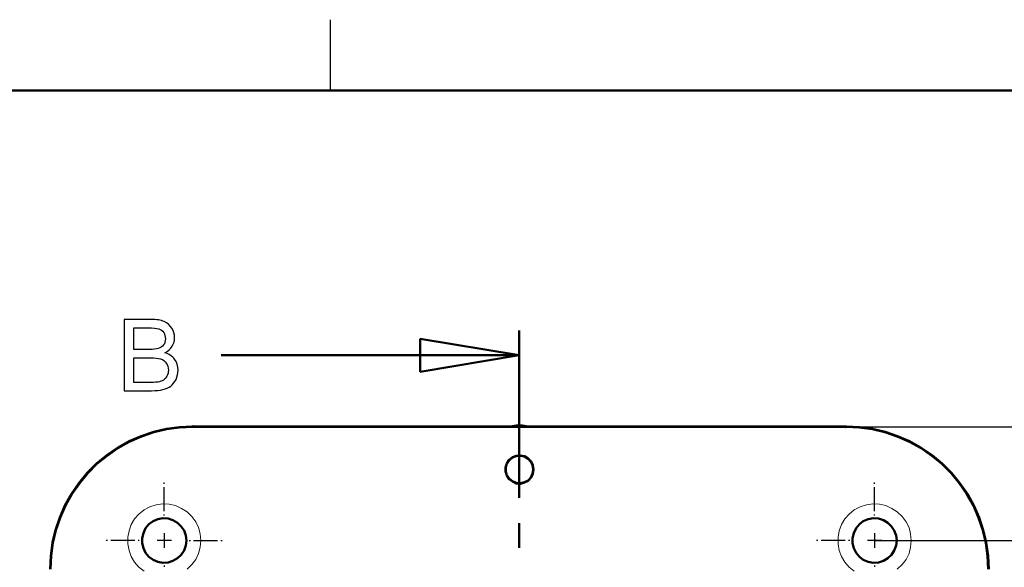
# Model space of a CAD drawing. Header units: centimetres. Extents: x -94 to 21, y -30 to 196.
# Tile 41 of 143: x -11 to -4, y -4 to 0. Entities that reach past the tile are written whole.
import ezdxf

# ---------------------------------------------------------------- set-up
doc = ezdxf.new("R2010")
doc.units = ezdxf.units.CM
doc.header["$MEASUREMENT"] = 0
doc.layers.add('Ebene 1', color=7, linetype='Continuous')

msp = doc.modelspace()

# ---------------------------------------------------------------- linework, layer by layer
at = {"layer": 'Ebene 1', "color": 252}
for centre in [(-9.48742, -2.8493), (-4.8879, -2.85142)]:
    msp.add_ellipse(centre, major_axis=(0, 0.00635), ratio=1, dxfattribs=at)
at = {"layer": 'Ebene 1', "lineweight": 25}
msp.add_open_spline([(-8.51798, -0.48499), (-8.51798, -0.48499), (-8.51798, 0.01349), (-8.51798, 0.01349)], degree=3, dxfattribs=at)
at = {"layer": 'Ebene 1', "lineweight": 50}
for points in [[(-19.01665, -0.48499), (-19.01665, -0.48499), (20.28137, -0.48499), (20.28137, -0.48499)], [(-7.18872, -2.34765), (-7.18872, -2.34765), (-7.18872, -2.17409), (-7.18872, -2.17409)], [(-7.18872, -2.34765), (-7.18872, -2.34765), (-7.88722, -2.23124), (-7.88722, -2.23124)], [(-7.88722, -2.23124), (-7.88722, -2.23124), (-7.88722, -2.46407), (-7.88722, -2.46407)], [(-7.18872, -2.34765), (-7.18872, -2.34765), (-9.28845, -2.34765), (-9.28845, -2.34765)], [(-7.88722, -2.46407), (-7.88722, -2.46407), (-7.18872, -2.34765), (-7.18872, -2.34765)], [(-7.18872, -2.34765), (-7.18872, -2.34765), (-7.18872, -3.35095), (-7.18872, -3.35095)], [(-9.85148, -2.91704), (-9.85148, -2.91704), (-9.76258, -2.8874), (-9.76258, -2.8874)], [(-9.76258, -2.88952), (-9.76258, -2.88952), (-9.84937, -2.91915), (-9.84937, -2.91915)], [(-9.76258, -2.8874), (-9.76258, -2.8874), (-9.67157, -2.86624), (-9.67157, -2.86624)], [(-9.67157, -2.86835), (-9.67157, -2.86835), (-9.76258, -2.88952), (-9.76258, -2.88952)], [(-9.67157, -2.86624), (-9.67157, -2.86624), (-9.58055, -2.85354), (-9.58055, -2.85354)], [(-9.58055, -2.85565), (-9.58055, -2.85565), (-9.67157, -2.86835), (-9.67157, -2.86835)], [(-9.58055, -2.85354), (-9.58055, -2.85354), (-9.48742, -2.8493), (-9.48742, -2.8493)], [(-9.48742, -2.85142), (-9.48742, -2.85142), (-9.58055, -2.85565), (-9.58055, -2.85565)], [(-4.8879, -2.85142), (-4.8879, -2.85142), (-9.48742, -2.85142), (-9.48742, -2.85142)], [(-7.25433, -2.8493), (-7.25433, -2.8493), (-7.20988, -2.84295), (-7.20988, -2.84295)], [(-7.20988, -2.84295), (-7.20988, -2.84295), (-7.16543, -2.84295), (-7.16543, -2.84295)], [(-7.16543, -2.84295), (-7.16543, -2.84295), (-7.1231, -2.8493), (-7.1231, -2.8493)], [(-4.8879, -2.8493), (-4.8879, -2.8493), (-7.0596, -2.8493), (-7.0596, -2.8493)], [(-4.8879, -2.8493), (-4.8879, -2.8493), (-4.79477, -2.85354), (-4.79477, -2.85354)], [(-4.79688, -2.85565), (-4.79688, -2.85565), (-4.8879, -2.85142), (-4.8879, -2.85142)], [(-4.70375, -2.86835), (-4.70375, -2.86835), (-4.79688, -2.85565), (-4.79688, -2.85565)], [(-4.79477, -2.85354), (-4.79477, -2.85354), (-4.70375, -2.86624), (-4.70375, -2.86624)], [(-4.70375, -2.86624), (-4.70375, -2.86624), (-4.61273, -2.8874), (-4.61273, -2.8874)], [(-4.61485, -2.88952), (-4.61485, -2.88952), (-4.70375, -2.86835), (-4.70375, -2.86835)], [(-4.52807, -2.91915), (-4.52807, -2.91915), (-4.61485, -2.88952), (-4.61485, -2.88952)], [(-4.61273, -2.8874), (-4.61273, -2.8874), (-4.52595, -2.91704), (-4.52595, -2.91704)], [(-10.01658, -2.99959), (-10.01658, -2.99959), (-9.93615, -2.95302), (-9.93615, -2.95302)], [(-9.93403, -2.95725), (-9.93403, -2.95725), (-10.01447, -3.0017), (-10.01447, -3.0017)], [(-9.93615, -2.95302), (-9.93615, -2.95302), (-9.85148, -2.91704), (-9.85148, -2.91704)], [(-9.84937, -2.91915), (-9.84937, -2.91915), (-9.93403, -2.95725), (-9.93403, -2.95725)], [(-4.4434, -2.95725), (-4.4434, -2.95725), (-4.52807, -2.91915), (-4.52807, -2.91915)], [(-4.52595, -2.91704), (-4.52595, -2.91704), (-4.44128, -2.95302), (-4.44128, -2.95302)], [(-4.36085, -3.0017), (-4.36085, -3.0017), (-4.4434, -2.95725), (-4.4434, -2.95725)], [(-4.44128, -2.95302), (-4.44128, -2.95302), (-4.36085, -2.99959), (-4.36085, -2.99959)], [(-10.09278, -3.05039), (-10.09278, -3.05039), (-10.01658, -2.99959), (-10.01658, -2.99959)], [(-10.01447, -3.0017), (-10.01447, -3.0017), (-10.09067, -3.05462), (-10.09067, -3.05462)], [(-4.36085, -2.99959), (-4.36085, -2.99959), (-4.28253, -3.05039), (-4.28253, -3.05039)], [(-4.28465, -3.05462), (-4.28465, -3.05462), (-4.36085, -3.0017), (-4.36085, -3.0017)], [(-10.23037, -3.17527), (-10.23037, -3.17527), (-10.16475, -3.10965), (-10.16475, -3.10965)], [(-10.16263, -3.11177), (-10.16263, -3.11177), (-10.22613, -3.17739), (-10.22613, -3.17739)], [(-10.16475, -3.10965), (-10.16475, -3.10965), (-10.09278, -3.05039), (-10.09278, -3.05039)], [(-10.09067, -3.05462), (-10.09067, -3.05462), (-10.16263, -3.11177), (-10.16263, -3.11177)], [(-7.28608, -3.13717), (-7.28608, -3.13717), (-7.27762, -3.10965), (-7.27762, -3.10965)], [(-7.28397, -3.13717), (-7.28397, -3.13717), (-7.2755, -3.10966), (-7.2755, -3.10966)], [(-7.27762, -3.10965), (-7.27762, -3.10965), (-7.26068, -3.08425), (-7.26068, -3.08425)], [(-7.2755, -3.10966), (-7.2755, -3.10966), (-7.25857, -3.08637), (-7.25857, -3.08637)], [(-7.26068, -3.08425), (-7.26068, -3.08425), (-7.2374, -3.0652), (-7.2374, -3.0652)], [(-7.25857, -3.08637), (-7.25857, -3.08637), (-7.2374, -3.06732), (-7.2374, -3.06732)], [(-7.2374, -3.0652), (-7.2374, -3.0652), (-7.20988, -3.05462), (-7.20988, -3.05462)], [(-7.2374, -3.06732), (-7.2374, -3.06732), (-7.20988, -3.05674), (-7.20988, -3.05674)], [(-7.20988, -3.05462), (-7.20988, -3.05462), (-7.18025, -3.0525), (-7.18025, -3.0525)], [(-7.20988, -3.05674), (-7.20988, -3.05674), (-7.18025, -3.05462), (-7.18025, -3.05462)], [(-7.18025, -3.0525), (-7.18025, -3.0525), (-7.15273, -3.05885), (-7.15273, -3.05885)], [(-7.18025, -3.05462), (-7.18025, -3.05462), (-7.15273, -3.06097), (-7.15273, -3.06097)], [(-7.15273, -3.05885), (-7.15273, -3.05885), (-7.12733, -3.07367), (-7.12733, -3.07367)], [(-7.15273, -3.06097), (-7.15273, -3.06097), (-7.12733, -3.07579), (-7.12733, -3.07579)], [(-7.12733, -3.07367), (-7.12733, -3.07367), (-7.10617, -3.09484), (-7.10617, -3.09484)], [(-7.12733, -3.07579), (-7.12733, -3.07579), (-7.10828, -3.09696), (-7.10828, -3.09696)], [(-7.10828, -3.09696), (-7.10828, -3.09696), (-7.09558, -3.12236), (-7.09558, -3.12236)], [(-7.10617, -3.09484), (-7.10617, -3.09484), (-7.09347, -3.12235), (-7.09347, -3.12235)], [(-4.2148, -3.11177), (-4.2148, -3.11177), (-4.28465, -3.05462), (-4.28465, -3.05462)], [(-4.28253, -3.05039), (-4.28253, -3.05039), (-4.21268, -3.10965), (-4.21268, -3.10965)], [(-4.14918, -3.17739), (-4.14918, -3.17739), (-4.2148, -3.11177), (-4.2148, -3.11177)], [(-4.21268, -3.10965), (-4.21268, -3.10965), (-4.14707, -3.17527), (-4.14707, -3.17527)], [(-10.28963, -3.24724), (-10.28963, -3.24724), (-10.23037, -3.17527), (-10.23037, -3.17527)], [(-10.22613, -3.17739), (-10.22613, -3.17739), (-10.2854, -3.24936), (-10.2854, -3.24936)], [(-7.28608, -3.1668), (-7.28608, -3.1668), (-7.28608, -3.13717), (-7.28608, -3.13717)], [(-7.27762, -3.19432), (-7.27762, -3.19432), (-7.28608, -3.1668), (-7.28608, -3.1668)], [(-7.28397, -3.16681), (-7.28397, -3.16681), (-7.28397, -3.13717), (-7.28397, -3.13717)], [(-7.2755, -3.19432), (-7.2755, -3.19432), (-7.28397, -3.16681), (-7.28397, -3.16681)], [(-7.09558, -3.17951), (-7.09558, -3.17951), (-7.10828, -3.20702), (-7.10828, -3.20702)], [(-7.09347, -3.18162), (-7.09347, -3.18162), (-7.10617, -3.20702), (-7.10617, -3.20702)], [(-7.09558, -3.12236), (-7.09558, -3.12236), (-7.09135, -3.15199), (-7.09135, -3.15199)], [(-7.09135, -3.15199), (-7.09135, -3.15199), (-7.09558, -3.17951), (-7.09558, -3.17951)], [(-7.09347, -3.12235), (-7.09347, -3.12235), (-7.08923, -3.15199), (-7.08923, -3.15199)], [(-7.08923, -3.15199), (-7.08923, -3.15199), (-7.09347, -3.18162), (-7.09347, -3.18162)], [(-4.08992, -3.24935), (-4.08992, -3.24935), (-4.14918, -3.17739), (-4.14918, -3.17739)], [(-4.14707, -3.17527), (-4.14707, -3.17527), (-4.0878, -3.24724), (-4.0878, -3.24724)], [(-10.34043, -3.32344), (-10.34043, -3.32344), (-10.28963, -3.24724), (-10.28963, -3.24724)], [(-10.2854, -3.24936), (-10.2854, -3.24936), (-10.33832, -3.32556), (-10.33832, -3.32556)], [(-7.26068, -3.21972), (-7.26068, -3.21972), (-7.27762, -3.19432), (-7.27762, -3.19432)], [(-7.25857, -3.21761), (-7.25857, -3.21761), (-7.2755, -3.19432), (-7.2755, -3.19432)], [(-7.2374, -3.23665), (-7.2374, -3.23665), (-7.26068, -3.21972), (-7.26068, -3.21972)], [(-7.2374, -3.23454), (-7.2374, -3.23454), (-7.25857, -3.21761), (-7.25857, -3.21761)], [(-7.20988, -3.24512), (-7.20988, -3.24512), (-7.2374, -3.23454), (-7.2374, -3.23454)], [(-7.20988, -3.24935), (-7.20988, -3.24935), (-7.2374, -3.23665), (-7.2374, -3.23665)], [(-7.18025, -3.24724), (-7.18025, -3.24724), (-7.20988, -3.24512), (-7.20988, -3.24512)], [(-7.18025, -3.25147), (-7.18025, -3.25147), (-7.20988, -3.24935), (-7.20988, -3.24935)], [(-7.15273, -3.24089), (-7.15273, -3.24089), (-7.18025, -3.24724), (-7.18025, -3.24724)], [(-7.15273, -3.243), (-7.15273, -3.243), (-7.18025, -3.25147), (-7.18025, -3.25147)], [(-7.12733, -3.22819), (-7.12733, -3.22819), (-7.15273, -3.24089), (-7.15273, -3.24089)], [(-7.12733, -3.2303), (-7.12733, -3.2303), (-7.15273, -3.243), (-7.15273, -3.243)], [(-7.10617, -3.20702), (-7.10617, -3.20702), (-7.12733, -3.2303), (-7.12733, -3.2303)], [(-7.10828, -3.20702), (-7.10828, -3.20702), (-7.12733, -3.22819), (-7.12733, -3.22819)], [(-4.03912, -3.32555), (-4.03912, -3.32555), (-4.08992, -3.24935), (-4.08992, -3.24935)], [(-4.0878, -3.24724), (-4.0878, -3.24724), (-4.03488, -3.32344), (-4.03488, -3.32344)], [(-10.387, -3.40387), (-10.387, -3.40387), (-10.34043, -3.32344), (-10.34043, -3.32344)], [(-10.33832, -3.32556), (-10.33832, -3.32556), (-10.38277, -3.40599), (-10.38277, -3.40599)], [(-3.99255, -3.40599), (-3.99255, -3.40599), (-4.03912, -3.32555), (-4.03912, -3.32555)], [(-4.03488, -3.32344), (-4.03488, -3.32344), (-3.99043, -3.40387), (-3.99043, -3.40387)], [(-10.42298, -3.48854), (-10.42298, -3.48854), (-10.387, -3.40387), (-10.387, -3.40387)], [(-10.38277, -3.40599), (-10.38277, -3.40599), (-10.42087, -3.49066), (-10.42087, -3.49066)], [(-3.95657, -3.49065), (-3.95657, -3.49065), (-3.99255, -3.40599), (-3.99255, -3.40599)], [(-3.99043, -3.40387), (-3.99043, -3.40387), (-3.95233, -3.48854), (-3.95233, -3.48854)], [(-10.45262, -3.57744), (-10.45262, -3.57744), (-10.42298, -3.48854), (-10.42298, -3.48854)], [(-10.42087, -3.49066), (-10.42087, -3.49066), (-10.4505, -3.57744), (-10.4505, -3.57744)], [(-9.79645, -3.53722), (-9.79645, -3.53722), (-9.76682, -3.51605), (-9.76682, -3.51605)], [(-9.76682, -3.51605), (-9.76682, -3.51605), (-9.73295, -3.50124), (-9.73295, -3.50124)], [(-9.73295, -3.50124), (-9.73295, -3.50124), (-9.69697, -3.49489), (-9.69697, -3.49489)], [(-9.69697, -3.49489), (-9.69697, -3.49489), (-9.66098, -3.497), (-9.66098, -3.497)], [(-9.66098, -3.497), (-9.66098, -3.497), (-9.62712, -3.50759), (-9.62712, -3.50759)], [(-9.62712, -3.50759), (-9.62712, -3.50759), (-9.59537, -3.52664), (-9.59537, -3.52664)], [(-9.59537, -3.52664), (-9.59537, -3.52664), (-9.56785, -3.55204), (-9.56785, -3.55204)], [(-7.18872, -3.52875), (-7.18872, -3.52875), (-7.18872, -3.70232), (-7.18872, -3.70232)], [(-4.79477, -3.53722), (-4.79477, -3.53722), (-4.76725, -3.51605), (-4.76725, -3.51605)], [(-4.76725, -3.51605), (-4.76725, -3.51605), (-4.73338, -3.50124), (-4.73338, -3.50124)], [(-4.73338, -3.50124), (-4.73338, -3.50124), (-4.6974, -3.49489), (-4.6974, -3.49489)], [(-4.6974, -3.49489), (-4.6974, -3.49489), (-4.66142, -3.497), (-4.66142, -3.497)], [(-4.66142, -3.497), (-4.66142, -3.497), (-4.62543, -3.50759), (-4.62543, -3.50759)], [(-4.62543, -3.50759), (-4.62543, -3.50759), (-4.5958, -3.52664), (-4.5958, -3.52664)], [(-4.5958, -3.52664), (-4.5958, -3.52664), (-4.56828, -3.55204), (-4.56828, -3.55204)], [(-3.92693, -3.57744), (-3.92693, -3.57744), (-3.95657, -3.49065), (-3.95657, -3.49065)], [(-3.95233, -3.48854), (-3.95233, -3.48854), (-3.9227, -3.57744), (-3.9227, -3.57744)], [(-10.47378, -3.66634), (-10.47378, -3.66634), (-10.45262, -3.57744), (-10.45262, -3.57744)], [(-10.4505, -3.57744), (-10.4505, -3.57744), (-10.47167, -3.66846), (-10.47167, -3.66846)], [(-9.84302, -3.63459), (-9.84302, -3.63459), (-9.83455, -3.5986), (-9.83455, -3.5986)], [(-9.83455, -3.5986), (-9.83455, -3.5986), (-9.81973, -3.56474), (-9.81973, -3.56474)], [(-9.81973, -3.56474), (-9.81973, -3.56474), (-9.79645, -3.53722), (-9.79645, -3.53722)], [(-9.56785, -3.55204), (-9.56785, -3.55204), (-9.5488, -3.58167), (-9.5488, -3.58167)], [(-9.5488, -3.58167), (-9.5488, -3.58167), (-9.5361, -3.61554), (-9.5361, -3.61554)], [(-4.84345, -3.63459), (-4.84345, -3.63459), (-4.83498, -3.5986), (-4.83498, -3.5986)], [(-4.83498, -3.5986), (-4.83498, -3.5986), (-4.81805, -3.56474), (-4.81805, -3.56474)], [(-4.81805, -3.56474), (-4.81805, -3.56474), (-4.79477, -3.53722), (-4.79477, -3.53722)], [(-4.56828, -3.55204), (-4.56828, -3.55204), (-4.54923, -3.58167), (-4.54923, -3.58167)], [(-4.54923, -3.58167), (-4.54923, -3.58167), (-4.53653, -3.61554), (-4.53653, -3.61554)], [(-3.90577, -3.66845), (-3.90577, -3.66845), (-3.92693, -3.57744), (-3.92693, -3.57744)], [(-3.9227, -3.57744), (-3.9227, -3.57744), (-3.90153, -3.66634), (-3.90153, -3.66634)], [(-10.48648, -3.75947), (-10.48648, -3.75947), (-10.47378, -3.66634), (-10.47378, -3.66634)], [(-10.47167, -3.66846), (-10.47167, -3.66846), (-10.48437, -3.75947), (-10.48437, -3.75947)], [(-9.84302, -3.67057), (-9.84302, -3.67057), (-9.84302, -3.63459), (-9.84302, -3.63459)], [(-9.83455, -3.70444), (-9.83455, -3.70444), (-9.84302, -3.67057), (-9.84302, -3.67057)], [(-9.5361, -3.61554), (-9.5361, -3.61554), (-9.53187, -3.65152), (-9.53187, -3.65152)], [(-9.53187, -3.65152), (-9.53187, -3.65152), (-9.5361, -3.6875), (-9.5361, -3.6875)], [(-4.84345, -3.67057), (-4.84345, -3.67057), (-4.84345, -3.63459), (-4.84345, -3.63459)], [(-4.83498, -3.70444), (-4.83498, -3.70444), (-4.84345, -3.67057), (-4.84345, -3.67057)], [(-4.53653, -3.61554), (-4.53653, -3.61554), (-4.5323, -3.65152), (-4.5323, -3.65152)], [(-4.5323, -3.65152), (-4.5323, -3.65152), (-4.53653, -3.6875), (-4.53653, -3.6875)], [(-3.89307, -3.75947), (-3.89307, -3.75947), (-3.90577, -3.66845), (-3.90577, -3.66845)], [(-3.90153, -3.66634), (-3.90153, -3.66634), (-3.88883, -3.75947), (-3.88883, -3.75947)], [(-9.81973, -3.7383), (-9.81973, -3.7383), (-9.83455, -3.70444), (-9.83455, -3.70444)], [(-9.79645, -3.76582), (-9.79645, -3.76582), (-9.81973, -3.7383), (-9.81973, -3.7383)], [(-9.5488, -3.72137), (-9.5488, -3.72137), (-9.56785, -3.75312), (-9.56785, -3.75312)], [(-9.5361, -3.6875), (-9.5361, -3.6875), (-9.5488, -3.72137), (-9.5488, -3.72137)], [(-4.81805, -3.7383), (-4.81805, -3.7383), (-4.83498, -3.70444), (-4.83498, -3.70444)], [(-4.79477, -3.76582), (-4.79477, -3.76582), (-4.81805, -3.7383), (-4.81805, -3.7383)], [(-4.54923, -3.72137), (-4.54923, -3.72137), (-4.56828, -3.75312), (-4.56828, -3.75312)], [(-4.53653, -3.6875), (-4.53653, -3.6875), (-4.54923, -3.72137), (-4.54923, -3.72137)], [(-10.49072, -3.8526), (-10.49072, -3.8526), (-10.48648, -3.75947), (-10.48648, -3.75947)], [(-10.48437, -3.75947), (-10.48437, -3.75947), (-10.4886, -3.85261), (-10.4886, -3.85261)], [(-9.76682, -3.78699), (-9.76682, -3.78699), (-9.79645, -3.76582), (-9.79645, -3.76582)], [(-9.73295, -3.8018), (-9.73295, -3.8018), (-9.76682, -3.78699), (-9.76682, -3.78699)], [(-9.69697, -3.80815), (-9.69697, -3.80815), (-9.73295, -3.8018), (-9.73295, -3.8018)], [(-9.66098, -3.80604), (-9.66098, -3.80604), (-9.69697, -3.80815), (-9.69697, -3.80815)], [(-9.62712, -3.79545), (-9.62712, -3.79545), (-9.66098, -3.80604), (-9.66098, -3.80604)], [(-9.59537, -3.7764), (-9.59537, -3.7764), (-9.62712, -3.79545), (-9.62712, -3.79545)], [(-9.56785, -3.75312), (-9.56785, -3.75312), (-9.59537, -3.7764), (-9.59537, -3.7764)], [(-4.76725, -3.78699), (-4.76725, -3.78699), (-4.79477, -3.76582), (-4.79477, -3.76582)], [(-4.73338, -3.8018), (-4.73338, -3.8018), (-4.76725, -3.78699), (-4.76725, -3.78699)], [(-4.6974, -3.80815), (-4.6974, -3.80815), (-4.73338, -3.8018), (-4.73338, -3.8018)], [(-4.66142, -3.80604), (-4.66142, -3.80604), (-4.6974, -3.80815), (-4.6974, -3.80815)], [(-4.62543, -3.79545), (-4.62543, -3.79545), (-4.66142, -3.80604), (-4.66142, -3.80604)], [(-4.5958, -3.7764), (-4.5958, -3.7764), (-4.62543, -3.79545), (-4.62543, -3.79545)], [(-4.56828, -3.75312), (-4.56828, -3.75312), (-4.5958, -3.7764), (-4.5958, -3.7764)], [(-3.88883, -3.8526), (-3.88883, -3.8526), (-3.89307, -3.75947), (-3.89307, -3.75947)], [(-3.88883, -3.75947), (-3.88883, -3.75947), (-3.8846, -3.8526), (-3.8846, -3.8526)]]:
    msp.add_open_spline(points, degree=3, dxfattribs=at)
at = {"layer": 'Ebene 1'}
for points, knots in [([(-9.96965, -2.59742), (-9.96965, -2.59742), (-9.96965, -2.0955), (-9.96965, -2.0955), (-9.96965, -2.0955), (-9.7813, -2.0955), (-9.7813, -2.0955), (-9.74298, -2.0955), (-9.71224, -2.10052), (-9.68899, -2.11069), (-9.66586, -2.12085), (-9.64775, -2.13651), (-9.63466, -2.15765), (-9.62146, -2.17868), (-9.61492, -2.20077), (-9.61492, -2.2239), (-9.61492, -2.24528), (-9.62076, -2.26549), (-9.63232, -2.28442), (-9.64389, -2.30335), (-9.66142, -2.31865), (-9.6849, -2.33034), (-9.65452, -2.33921), (-9.63116, -2.3544), (-9.61492, -2.3759), (-9.59856, -2.39728), (-9.59038, -2.42263), (-9.59038, -2.45184), (-9.59038, -2.47544), (-9.5954, -2.49729), (-9.60533, -2.5175), (-9.61527, -2.53772), (-9.62753, -2.55326), (-9.64214, -2.56424), (-9.65674, -2.5751), (-9.67509, -2.5834), (-9.69705, -2.58901), (-9.71913, -2.59462), (-9.74613, -2.59742), (-9.77814, -2.59742), (-9.77814, -2.59742), (-9.96965, -2.59742), (-9.96965, -2.59742)], [0, 0, 0, 0, 0.0714286, 0.0714286, 0.0714286, 0.1428571, 0.1428571, 0.1428571, 0.2142857, 0.2142857, 0.2142857, 0.2857143, 0.2857143, 0.2857143, 0.3571429, 0.3571429, 0.3571429, 0.4285714, 0.4285714, 0.4285714, 0.5, 0.5, 0.5, 0.5714286, 0.5714286, 0.5714286, 0.6428571, 0.6428571, 0.6428571, 0.7142857, 0.7142857, 0.7142857, 0.7857143, 0.7857143, 0.7857143, 0.8571429, 0.8571429, 0.8571429, 0.9285714, 0.9285714, 0.9285714, 1, 1, 1, 1]), ([(-9.90304, -2.3065), (-9.90304, -2.3065), (-9.7945, -2.3065), (-9.7945, -2.3065), (-9.76506, -2.3065), (-9.74391, -2.30451), (-9.73117, -2.30066), (-9.71422, -2.29564), (-9.70149, -2.28722), (-9.69296, -2.27554), (-9.68443, -2.26386), (-9.68011, -2.24925), (-9.68011, -2.23161), (-9.68011, -2.2149), (-9.68408, -2.20018), (-9.69214, -2.18756), (-9.70009, -2.17483), (-9.71154, -2.16607), (-9.72638, -2.16139), (-9.74122, -2.15672), (-9.76669, -2.15438), (-9.80268, -2.15438), (-9.80268, -2.15438), (-9.90304, -2.15438), (-9.90304, -2.15438), (-9.90304, -2.15438), (-9.90304, -2.3065), (-9.90304, -2.3065)], [0, 0, 0, 0, 0.1111111, 0.1111111, 0.1111111, 0.2222222, 0.2222222, 0.2222222, 0.3333333, 0.3333333, 0.3333333, 0.4444444, 0.4444444, 0.4444444, 0.5555556, 0.5555556, 0.5555556, 0.6666667, 0.6666667, 0.6666667, 0.7777778, 0.7777778, 0.7777778, 0.8888889, 0.8888889, 0.8888889, 1, 1, 1, 1]), ([(-7.88722, -2.46407), (-7.88722, -2.46407), (-7.18872, -2.34765), (-7.18872, -2.34765), (-7.18872, -2.34765), (-7.88722, -2.23124), (-7.88722, -2.23124), (-7.88722, -2.23124), (-7.88722, -2.46407), (-7.88722, -2.46407)], [0, 0, 0, 0, 0.3333333, 0.3333333, 0.3333333, 0.6666667, 0.6666667, 0.6666667, 1, 1, 1, 1]), ([(-9.90304, -2.53854), (-9.90304, -2.53854), (-9.77803, -2.53854), (-9.77803, -2.53854), (-9.75653, -2.53854), (-9.74146, -2.53772), (-9.73268, -2.53608), (-9.7175, -2.53339), (-9.70464, -2.52884), (-9.69436, -2.52241), (-9.68408, -2.51599), (-9.67567, -2.50664), (-9.66901, -2.49437), (-9.66235, -2.4821), (-9.65908, -2.46797), (-9.65908, -2.45196), (-9.65908, -2.43315), (-9.66387, -2.41691), (-9.67357, -2.40301), (-9.68315, -2.3891), (-9.69647, -2.37941), (-9.71352, -2.3738), (-9.73047, -2.36819), (-9.75501, -2.36539), (-9.78691, -2.36539), (-9.78691, -2.36539), (-9.90304, -2.36539), (-9.90304, -2.36539), (-9.90304, -2.36539), (-9.90304, -2.53854), (-9.90304, -2.53854)], [0, 0, 0, 0, 0.1, 0.1, 0.1, 0.2, 0.2, 0.2, 0.3, 0.3, 0.3, 0.4, 0.4, 0.4, 0.5, 0.5, 0.5, 0.6, 0.6, 0.6, 0.7, 0.7, 0.7, 0.8, 0.8, 0.8, 0.9, 0.9, 0.9, 1, 1, 1, 1])]:
    msp.add_open_spline(points, degree=3, knots=knots, dxfattribs=at)
at = {"layer": 'Ebene 1', "lineweight": 50}
msp.add_open_spline([(-7.0596, -2.8493), (-7.0596, -2.8493), (-7.31572, -2.8493), (-7.31572, -2.8493), (-7.31572, -2.8493), (-9.48742, -2.8493), (-9.48742, -2.8493)], degree=3, knots=[0, 0, 0, 0, 0.5, 0.5, 0.5, 1, 1, 1, 1], dxfattribs=at)
at = {"layer": 'Ebene 1', "color": 252, "lineweight": 25}
for points in [[(-4.8879, -2.85142), (-4.8879, -2.85142), (-2.68022, -2.85142), (-2.68022, -2.85142)], [(-9.6885, -3.25359), (-9.6885, -3.25359), (-9.6885, -3.24301), (-9.6885, -3.24301)], [(-4.68893, -3.25359), (-4.68893, -3.25359), (-4.68893, -3.24301), (-4.68893, -3.24301)], [(-9.6885, -3.44409), (-9.6885, -3.44409), (-9.6885, -3.27687), (-9.6885, -3.27687)], [(-4.68893, -3.44409), (-4.68893, -3.44409), (-4.68893, -3.27687), (-4.68893, -3.27687)], [(-9.6885, -3.47584), (-9.6885, -3.47584), (-9.6885, -3.46737), (-9.6885, -3.46737)], [(-4.68893, -3.47584), (-4.68893, -3.47584), (-4.68893, -3.46737), (-4.68893, -3.46737)], [(-9.6885, -3.60072), (-9.6885, -3.60072), (-9.6885, -3.70232), (-9.6885, -3.70232)], [(-4.68893, -3.60072), (-4.68893, -3.60072), (-4.68893, -3.70232), (-4.68893, -3.70232)], [(-10.08643, -3.65152), (-10.08643, -3.65152), (-10.09702, -3.65152), (-10.09702, -3.65152)], [(-9.89593, -3.65152), (-9.89593, -3.65152), (-10.06315, -3.65152), (-10.06315, -3.65152)], [(-9.86418, -3.65152), (-9.86418, -3.65152), (-9.87265, -3.65152), (-9.87265, -3.65152)], [(-9.6377, -3.65152), (-9.6377, -3.65152), (-9.73718, -3.65152), (-9.73718, -3.65152)], [(-9.51282, -3.65152), (-9.51282, -3.65152), (-9.50435, -3.65152), (-9.50435, -3.65152)], [(-9.48107, -3.65152), (-9.48107, -3.65152), (-9.31385, -3.65152), (-9.31385, -3.65152)], [(-9.29057, -3.65152), (-9.29057, -3.65152), (-9.27998, -3.65152), (-9.27998, -3.65152)], [(-5.08687, -3.65152), (-5.08687, -3.65152), (-5.09745, -3.65152), (-5.09745, -3.65152)], [(-4.89425, -3.65152), (-4.89425, -3.65152), (-5.06358, -3.65152), (-5.06358, -3.65152)], [(-4.8625, -3.65152), (-4.8625, -3.65152), (-4.87097, -3.65152), (-4.87097, -3.65152)], [(-4.63813, -3.65152), (-4.63813, -3.65152), (-4.73762, -3.65152), (-4.73762, -3.65152)], [(-4.68893, -3.65152), (-4.68893, -3.65152), (-3.18187, -3.65152), (-3.18187, -3.65152)], [(-4.51325, -3.65152), (-4.51325, -3.65152), (-4.50478, -3.65152), (-4.50478, -3.65152)], [(-4.4815, -3.65152), (-4.4815, -3.65152), (-4.31428, -3.65152), (-4.31428, -3.65152)], [(-4.291, -3.65152), (-4.291, -3.65152), (-4.28042, -3.65152), (-4.28042, -3.65152)], [(-9.6885, -3.8272), (-9.6885, -3.8272), (-9.6885, -3.83567), (-9.6885, -3.83567)], [(-4.68893, -3.8272), (-4.68893, -3.8272), (-4.68893, -3.83567), (-4.68893, -3.83567)]]:
    msp.add_open_spline(points, degree=3, dxfattribs=at)
at = {"layer": 'Ebene 1', "color": 252, "lineweight": 13}
for points in [[(-9.74565, -3.39964), (-9.74565, -3.39964), (-9.69908, -3.39329), (-9.69908, -3.39329)], [(-9.69908, -3.39329), (-9.69908, -3.39329), (-9.65252, -3.3954), (-9.65252, -3.3954)], [(-9.65252, -3.3954), (-9.65252, -3.3954), (-9.60807, -3.40599), (-9.60807, -3.40599)], [(-4.74608, -3.39964), (-4.74608, -3.39964), (-4.69952, -3.39329), (-4.69952, -3.39329)], [(-4.69952, -3.39329), (-4.69952, -3.39329), (-4.65295, -3.3954), (-4.65295, -3.3954)], [(-4.65295, -3.3954), (-4.65295, -3.3954), (-4.6085, -3.40599), (-4.6085, -3.40599)], [(-9.89805, -3.49912), (-9.89805, -3.49912), (-9.8663, -3.46525), (-9.8663, -3.46525)], [(-9.8663, -3.46525), (-9.8663, -3.46525), (-9.83032, -3.43562), (-9.83032, -3.43562)], [(-9.83032, -3.43562), (-9.83032, -3.43562), (-9.7901, -3.41445), (-9.7901, -3.41445)], [(-9.7901, -3.41445), (-9.7901, -3.41445), (-9.74565, -3.39964), (-9.74565, -3.39964)], [(-9.60807, -3.40599), (-9.60807, -3.40599), (-9.56573, -3.42504), (-9.56573, -3.42504)], [(-9.56573, -3.42504), (-9.56573, -3.42504), (-9.52763, -3.45044), (-9.52763, -3.45044)], [(-9.52763, -3.45044), (-9.52763, -3.45044), (-9.49377, -3.48219), (-9.49377, -3.48219)], [(-4.89637, -3.49912), (-4.89637, -3.49912), (-4.86673, -3.46525), (-4.86673, -3.46525)], [(-4.86673, -3.46525), (-4.86673, -3.46525), (-4.83075, -3.43562), (-4.83075, -3.43562)], [(-4.83075, -3.43562), (-4.83075, -3.43562), (-4.79053, -3.41445), (-4.79053, -3.41445)], [(-4.79053, -3.41445), (-4.79053, -3.41445), (-4.74608, -3.39964), (-4.74608, -3.39964)], [(-4.6085, -3.40599), (-4.6085, -3.40599), (-4.56617, -3.42504), (-4.56617, -3.42504)], [(-4.56617, -3.42504), (-4.56617, -3.42504), (-4.52807, -3.45044), (-4.52807, -3.45044)], [(-4.52807, -3.45044), (-4.52807, -3.45044), (-4.4942, -3.48219), (-4.4942, -3.48219)], [(-9.92133, -3.53934), (-9.92133, -3.53934), (-9.89805, -3.49912), (-9.89805, -3.49912)], [(-9.79645, -3.53722), (-9.79645, -3.53722), (-9.76682, -3.51394), (-9.76682, -3.51394)], [(-9.76682, -3.51394), (-9.76682, -3.51394), (-9.73295, -3.49912), (-9.73295, -3.49912)], [(-9.73295, -3.49912), (-9.73295, -3.49912), (-9.69697, -3.49277), (-9.69697, -3.49277)], [(-9.69697, -3.49277), (-9.69697, -3.49277), (-9.66098, -3.49489), (-9.66098, -3.49489)], [(-9.66098, -3.49489), (-9.66098, -3.49489), (-9.625, -3.50547), (-9.625, -3.50547)], [(-9.625, -3.50547), (-9.625, -3.50547), (-9.59325, -3.52452), (-9.59325, -3.52452)], [(-9.59325, -3.52452), (-9.59325, -3.52452), (-9.56785, -3.54992), (-9.56785, -3.54992)], [(-9.49377, -3.48219), (-9.49377, -3.48219), (-9.46625, -3.52029), (-9.46625, -3.52029)], [(-9.46625, -3.52029), (-9.46625, -3.52029), (-9.4472, -3.5605), (-9.4472, -3.5605)], [(-4.92177, -3.53934), (-4.92177, -3.53934), (-4.89637, -3.49912), (-4.89637, -3.49912)], [(-4.79688, -3.53722), (-4.79688, -3.53722), (-4.76725, -3.51394), (-4.76725, -3.51394)], [(-4.76725, -3.51394), (-4.76725, -3.51394), (-4.73338, -3.49912), (-4.73338, -3.49912)], [(-4.73338, -3.49912), (-4.73338, -3.49912), (-4.6974, -3.49277), (-4.6974, -3.49277)], [(-4.6974, -3.49277), (-4.6974, -3.49277), (-4.66142, -3.49489), (-4.66142, -3.49489)], [(-4.66142, -3.49489), (-4.66142, -3.49489), (-4.62543, -3.50547), (-4.62543, -3.50547)], [(-4.62543, -3.50547), (-4.62543, -3.50547), (-4.59368, -3.52452), (-4.59368, -3.52452)], [(-4.59368, -3.52452), (-4.59368, -3.52452), (-4.56617, -3.54992), (-4.56617, -3.54992)], [(-4.4942, -3.48219), (-4.4942, -3.48219), (-4.46668, -3.52029), (-4.46668, -3.52029)], [(-4.46668, -3.52029), (-4.46668, -3.52029), (-4.44552, -3.5605), (-4.44552, -3.5605)], [(-9.94462, -3.62824), (-9.94462, -3.62824), (-9.93615, -3.58379), (-9.93615, -3.58379)], [(-9.93615, -3.58379), (-9.93615, -3.58379), (-9.92133, -3.53934), (-9.92133, -3.53934)], [(-9.84513, -3.63247), (-9.84513, -3.63247), (-9.83667, -3.5986), (-9.83667, -3.5986)], [(-9.83667, -3.5986), (-9.83667, -3.5986), (-9.81973, -3.56474), (-9.81973, -3.56474)], [(-9.81973, -3.56474), (-9.81973, -3.56474), (-9.79645, -3.53722), (-9.79645, -3.53722)], [(-9.56785, -3.54992), (-9.56785, -3.54992), (-9.54668, -3.58167), (-9.54668, -3.58167)], [(-9.54668, -3.58167), (-9.54668, -3.58167), (-9.53398, -3.61554), (-9.53398, -3.61554)], [(-9.4472, -3.5605), (-9.4472, -3.5605), (-9.4345, -3.60495), (-9.4345, -3.60495)], [(-4.94505, -3.62824), (-4.94505, -3.62824), (-4.93658, -3.58379), (-4.93658, -3.58379)], [(-4.93658, -3.58379), (-4.93658, -3.58379), (-4.92177, -3.53934), (-4.92177, -3.53934)], [(-4.84557, -3.63247), (-4.84557, -3.63247), (-4.8371, -3.5986), (-4.8371, -3.5986)], [(-4.8371, -3.5986), (-4.8371, -3.5986), (-4.82017, -3.56474), (-4.82017, -3.56474)], [(-4.82017, -3.56474), (-4.82017, -3.56474), (-4.79688, -3.53722), (-4.79688, -3.53722)], [(-4.56617, -3.54992), (-4.56617, -3.54992), (-4.54712, -3.58167), (-4.54712, -3.58167)], [(-4.54712, -3.58167), (-4.54712, -3.58167), (-4.53442, -3.61554), (-4.53442, -3.61554)], [(-4.44552, -3.5605), (-4.44552, -3.5605), (-4.43493, -3.60495), (-4.43493, -3.60495)], [(-9.94462, -3.6748), (-9.94462, -3.6748), (-9.94462, -3.62824), (-9.94462, -3.62824)], [(-9.84513, -3.67057), (-9.84513, -3.67057), (-9.84513, -3.63247), (-9.84513, -3.63247)], [(-9.83667, -3.70655), (-9.83667, -3.70655), (-9.84513, -3.67057), (-9.84513, -3.67057)], [(-9.53398, -3.61554), (-9.53398, -3.61554), (-9.52975, -3.65152), (-9.52975, -3.65152)], [(-9.52975, -3.65152), (-9.52975, -3.65152), (-9.53398, -3.6875), (-9.53398, -3.6875)], [(-9.4345, -3.60495), (-9.4345, -3.60495), (-9.43027, -3.65152), (-9.43027, -3.65152)], [(-9.43027, -3.65152), (-9.43027, -3.65152), (-9.4345, -3.69809), (-9.4345, -3.69809)], [(-4.94505, -3.6748), (-4.94505, -3.6748), (-4.94505, -3.62824), (-4.94505, -3.62824)], [(-4.84557, -3.67057), (-4.84557, -3.67057), (-4.84557, -3.63247), (-4.84557, -3.63247)], [(-4.8371, -3.70655), (-4.8371, -3.70655), (-4.84557, -3.67057), (-4.84557, -3.67057)], [(-4.53442, -3.61554), (-4.53442, -3.61554), (-4.53018, -3.65152), (-4.53018, -3.65152)], [(-4.53018, -3.65152), (-4.53018, -3.65152), (-4.53442, -3.6875), (-4.53442, -3.6875)], [(-4.43493, -3.60495), (-4.43493, -3.60495), (-4.4307, -3.65152), (-4.4307, -3.65152)], [(-4.4307, -3.65152), (-4.4307, -3.65152), (-4.43493, -3.69809), (-4.43493, -3.69809)], [(-9.93615, -3.72137), (-9.93615, -3.72137), (-9.94462, -3.6748), (-9.94462, -3.6748)], [(-9.92133, -3.7637), (-9.92133, -3.7637), (-9.93615, -3.72137), (-9.93615, -3.72137)], [(-9.81973, -3.7383), (-9.81973, -3.7383), (-9.83667, -3.70655), (-9.83667, -3.70655)], [(-9.79645, -3.76582), (-9.79645, -3.76582), (-9.81973, -3.7383), (-9.81973, -3.7383)], [(-9.54668, -3.72349), (-9.54668, -3.72349), (-9.56785, -3.75312), (-9.56785, -3.75312)], [(-9.53398, -3.6875), (-9.53398, -3.6875), (-9.54668, -3.72349), (-9.54668, -3.72349)], [(-9.4472, -3.74254), (-9.4472, -3.74254), (-9.46625, -3.78487), (-9.46625, -3.78487)], [(-9.4345, -3.69809), (-9.4345, -3.69809), (-9.4472, -3.74254), (-9.4472, -3.74254)], [(-4.93658, -3.72137), (-4.93658, -3.72137), (-4.94505, -3.6748), (-4.94505, -3.6748)], [(-4.92177, -3.7637), (-4.92177, -3.7637), (-4.93658, -3.72137), (-4.93658, -3.72137)], [(-4.82017, -3.7383), (-4.82017, -3.7383), (-4.8371, -3.70655), (-4.8371, -3.70655)], [(-4.79688, -3.76582), (-4.79688, -3.76582), (-4.82017, -3.7383), (-4.82017, -3.7383)], [(-4.54712, -3.72349), (-4.54712, -3.72349), (-4.56617, -3.75312), (-4.56617, -3.75312)], [(-4.53442, -3.6875), (-4.53442, -3.6875), (-4.54712, -3.72349), (-4.54712, -3.72349)], [(-4.44552, -3.74254), (-4.44552, -3.74254), (-4.46668, -3.78487), (-4.46668, -3.78487)], [(-4.43493, -3.69809), (-4.43493, -3.69809), (-4.44552, -3.74254), (-4.44552, -3.74254)], [(-9.89805, -3.80392), (-9.89805, -3.80392), (-9.92133, -3.7637), (-9.92133, -3.7637)], [(-9.8663, -3.83779), (-9.8663, -3.83779), (-9.89805, -3.80392), (-9.89805, -3.80392)], [(-9.76682, -3.7891), (-9.76682, -3.7891), (-9.79645, -3.76582), (-9.79645, -3.76582)], [(-9.73295, -3.80392), (-9.73295, -3.80392), (-9.76682, -3.7891), (-9.76682, -3.7891)], [(-9.69697, -3.81027), (-9.69697, -3.81027), (-9.73295, -3.80392), (-9.73295, -3.80392)], [(-9.66098, -3.80815), (-9.66098, -3.80815), (-9.69697, -3.81027), (-9.69697, -3.81027)], [(-9.625, -3.79757), (-9.625, -3.79757), (-9.66098, -3.80815), (-9.66098, -3.80815)], [(-9.59325, -3.77852), (-9.59325, -3.77852), (-9.625, -3.79757), (-9.625, -3.79757)], [(-9.56785, -3.75312), (-9.56785, -3.75312), (-9.59325, -3.77852), (-9.59325, -3.77852)], [(-9.46625, -3.78487), (-9.46625, -3.78487), (-9.49377, -3.82085), (-9.49377, -3.82085)], [(-4.89637, -3.80392), (-4.89637, -3.80392), (-4.92177, -3.7637), (-4.92177, -3.7637)], [(-4.86673, -3.83779), (-4.86673, -3.83779), (-4.89637, -3.80392), (-4.89637, -3.80392)], [(-4.76725, -3.7891), (-4.76725, -3.7891), (-4.79688, -3.76582), (-4.79688, -3.76582)], [(-4.73338, -3.80392), (-4.73338, -3.80392), (-4.76725, -3.7891), (-4.76725, -3.7891)], [(-4.6974, -3.81027), (-4.6974, -3.81027), (-4.73338, -3.80392), (-4.73338, -3.80392)], [(-4.66142, -3.80815), (-4.66142, -3.80815), (-4.6974, -3.81027), (-4.6974, -3.81027)], [(-4.62543, -3.79757), (-4.62543, -3.79757), (-4.66142, -3.80815), (-4.66142, -3.80815)], [(-4.59368, -3.77852), (-4.59368, -3.77852), (-4.62543, -3.79757), (-4.62543, -3.79757)], [(-4.56617, -3.75312), (-4.56617, -3.75312), (-4.59368, -3.77852), (-4.59368, -3.77852)], [(-4.46668, -3.78487), (-4.46668, -3.78487), (-4.4942, -3.82085), (-4.4942, -3.82085)], [(-9.83032, -3.86742), (-9.83032, -3.86742), (-9.8663, -3.83779), (-9.8663, -3.83779)], [(-9.49377, -3.82085), (-9.49377, -3.82085), (-9.52763, -3.8526), (-9.52763, -3.8526)], [(-4.83075, -3.86742), (-4.83075, -3.86742), (-4.86673, -3.83779), (-4.86673, -3.83779)], [(-4.4942, -3.82085), (-4.4942, -3.82085), (-4.52807, -3.8526), (-4.52807, -3.8526)]]:
    msp.add_open_spline(points, degree=3, dxfattribs=at)

doc.saveas('drawing.dxf')
